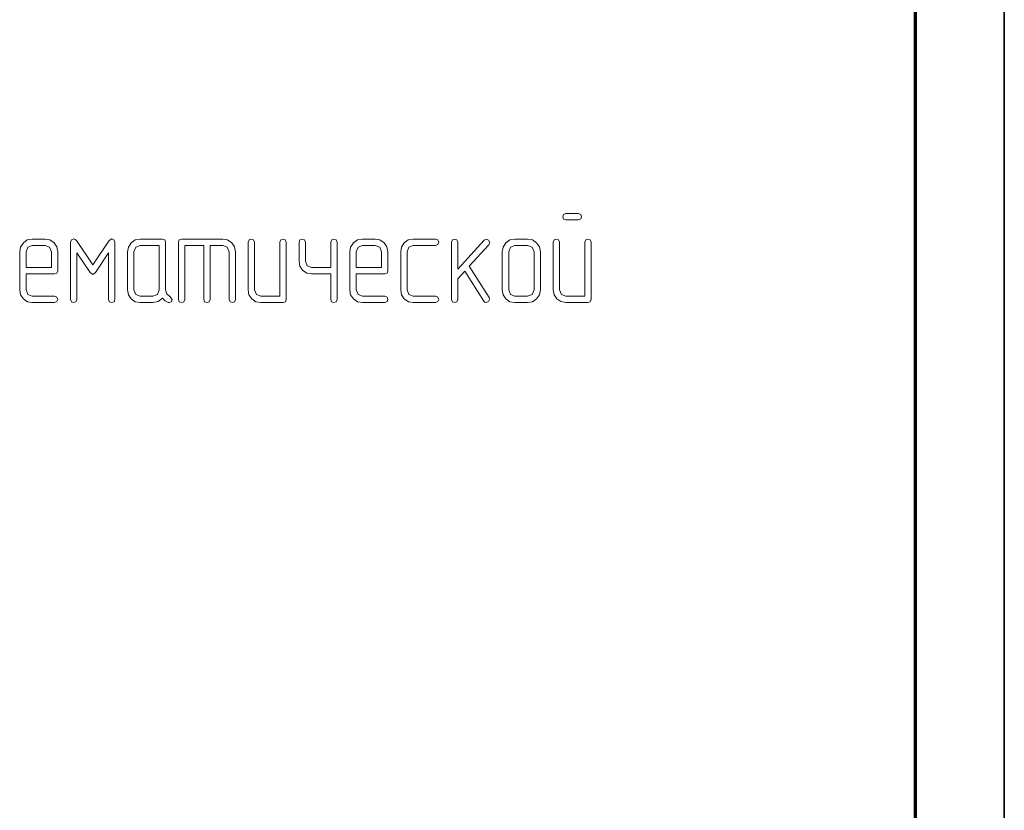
# Model space of a CAD drawing. Extents: x 0 to 420, y 0 to 297.
# Tile 13 of 18: x 365 to 420, y 61 to 106. Entities that reach past the tile are written whole.
import ezdxf

# ---------------------------------------------------------------- set-up
doc = ezdxf.new("R2010")
doc.units = 0

msp = doc.modelspace()

# ---------------------------------------------------------------- linework, layer by layer
at = {"color": 7, "lineweight": 35}
msp.add_line((420, 0), (420, 297), dxfattribs=at)
at = {"color": 7, "lineweight": 70}
msp.add_line((415, 5), (415, 292), dxfattribs=at)
at = {"color": 7, "lineweight": 13}
for points in [[(396.053, 94.247), (396.184, 94.306), (396.228, 94.423), (396.177, 94.547), (396.053, 94.605), (395.344, 94.605), (395.212, 94.547), (395.168, 94.423), (395.212, 94.298), (395.344, 94.247)], [(364.985, 91.213), (366.586, 91.213), (366.718, 91.257), (366.769, 91.389), (366.769, 92.463), (366.711, 92.734), (366.557, 92.968), (366.323, 93.121), (366.053, 93.173), (365.336, 93.173), (365.051, 93.121), (364.832, 92.961), (364.671, 92.727), (364.627, 92.463), (364.627, 90.322), (364.671, 90.037), (364.832, 89.81), (365.058, 89.649), (365.336, 89.605), (366.586, 89.605), (366.725, 89.664), (366.769, 89.781), (366.718, 89.912), (366.586, 89.963), (365.336, 89.963), (365.088, 90.066), (364.985, 90.322)], [(369.985, 89.781), (369.985, 92.997), (369.927, 93.129), (369.81, 93.18), (369.656, 93.099), (368.735, 91.718), (367.814, 93.099), (367.741, 93.158), (367.668, 93.18), (367.537, 93.121), (367.485, 92.997), (367.485, 89.781), (367.537, 89.649), (367.661, 89.605), (367.792, 89.649), (367.844, 89.781), (367.844, 92.405), (368.582, 91.287), (368.735, 91.184), (368.882, 91.287), (369.627, 92.405), (369.627, 89.781), (369.678, 89.649), (369.803, 89.605), (369.934, 89.649)], [(373.077, 89.949), (372.902, 90.095), (372.836, 90.322), (372.836, 92.997), (372.785, 93.129), (372.653, 93.173), (371.403, 93.173), (371.118, 93.121), (370.899, 92.961), (370.738, 92.727), (370.694, 92.463), (370.694, 90.322), (370.738, 90.037), (370.899, 89.81), (371.126, 89.649), (371.403, 89.605), (372.12, 89.605), (372.412, 89.664), (372.653, 89.846), (372.8, 89.708), (372.968, 89.605), (373.034, 89.598), (373.158, 89.649), (373.209, 89.781)], [(374.978, 92.814), (374.978, 89.781), (375.029, 89.649), (375.161, 89.605), (375.285, 89.649), (375.336, 89.781), (375.336, 92.814), (376.053, 92.814), (376.301, 92.712), (376.403, 92.463), (376.403, 89.781), (376.462, 89.649), (376.586, 89.605), (376.711, 89.649), (376.762, 89.781), (376.762, 92.463), (376.711, 92.734), (376.557, 92.968), (376.323, 93.121), (376.053, 93.173), (373.728, 93.173), (373.596, 93.129), (373.553, 92.997), (373.553, 89.781), (373.604, 89.649), (373.728, 89.605), (373.86, 89.649), (373.911, 89.781), (373.911, 92.814)], [(379.62, 89.781), (379.62, 92.997), (379.561, 93.129), (379.437, 93.173), (379.32, 93.121), (379.262, 92.997), (379.262, 89.963), (378.187, 89.963), (377.939, 90.066), (377.836, 90.322), (377.836, 92.997), (377.778, 93.129), (377.654, 93.173), (377.529, 93.121), (377.478, 92.997), (377.478, 90.322), (377.522, 90.037), (377.683, 89.81), (377.909, 89.649), (378.187, 89.605), (379.437, 89.605), (379.569, 89.649)], [(382.12, 91.572), (381.045, 91.572), (380.797, 91.674), (380.694, 91.923), (380.694, 92.997), (380.636, 93.129), (380.512, 93.173), (380.387, 93.121), (380.336, 92.997), (380.336, 91.923), (380.38, 91.645), (380.541, 91.418), (380.768, 91.257), (381.045, 91.213), (382.12, 91.213), (382.12, 89.781), (382.171, 89.649), (382.295, 89.605), (382.427, 89.649), (382.478, 89.781), (382.478, 92.997), (382.42, 93.129), (382.295, 93.173), (382.178, 93.121), (382.12, 92.997)], [(383.553, 91.213), (385.153, 91.213), (385.285, 91.257), (385.336, 91.389), (385.336, 92.463), (385.278, 92.734), (385.124, 92.968), (384.89, 93.121), (384.62, 93.173), (383.903, 93.173), (383.618, 93.121), (383.399, 92.961), (383.238, 92.727), (383.194, 92.463), (383.194, 90.322), (383.238, 90.037), (383.399, 89.81), (383.626, 89.649), (383.903, 89.605), (385.153, 89.605), (385.292, 89.664), (385.336, 89.781), (385.285, 89.912), (385.153, 89.963), (383.903, 89.963), (383.655, 90.066), (383.553, 90.322)], [(388.012, 89.605), (388.151, 89.664), (388.194, 89.781), (388.143, 89.912), (388.012, 89.963), (386.762, 89.963), (386.513, 90.066), (386.411, 90.322), (386.411, 92.463), (386.513, 92.712), (386.762, 92.814), (388.012, 92.814), (388.151, 92.873), (388.194, 92.997), (388.143, 93.121), (388.012, 93.173), (386.762, 93.173), (386.477, 93.121), (386.257, 92.961), (386.096, 92.727), (386.053, 92.463), (386.053, 90.322), (386.096, 90.037), (386.257, 89.81), (386.484, 89.649), (386.762, 89.605)], [(389.905, 91.652), (391.009, 92.858), (391.06, 92.982), (391.001, 93.107), (390.877, 93.165), (390.746, 93.107), (389.269, 91.477), (389.269, 92.997), (389.211, 93.129), (389.094, 93.173), (388.969, 93.121), (388.911, 92.997), (388.911, 89.781), (388.969, 89.649), (389.094, 89.605), (389.218, 89.649), (389.269, 89.781), (389.269, 90.943), (389.656, 91.374), (390.724, 89.686), (390.789, 89.62), (390.87, 89.605), (390.994, 89.656), (391.053, 89.781), (391.023, 89.883)], [(393.911, 90.322), (393.911, 92.463), (393.852, 92.734), (393.699, 92.968), (393.465, 93.121), (393.194, 93.173), (392.478, 93.173), (392.193, 93.121), (391.974, 92.961), (391.813, 92.727), (391.769, 92.463), (391.769, 90.322), (391.813, 90.037), (391.974, 89.81), (392.2, 89.649), (392.478, 89.605), (393.194, 89.605), (393.465, 89.649), (393.699, 89.81), (393.852, 90.037)], [(396.769, 89.781), (396.769, 92.997), (396.71, 93.129), (396.586, 93.173), (396.469, 93.121), (396.411, 92.997), (396.411, 89.963), (395.344, 89.963), (395.088, 90.066), (394.985, 90.322), (394.985, 92.997), (394.927, 93.129), (394.803, 93.173), (394.678, 93.121), (394.627, 92.997), (394.627, 90.322), (394.678, 90.044), (394.839, 89.817), (395.066, 89.656), (395.344, 89.605), (396.586, 89.605), (396.718, 89.649)], [(364.985, 91.572), (364.985, 92.463), (365.088, 92.712), (365.336, 92.814), (366.053, 92.814), (366.308, 92.712), (366.411, 92.463), (366.411, 91.572)], [(372.478, 90.322), (372.376, 90.066), (372.12, 89.963), (371.403, 89.963), (371.155, 90.066), (371.053, 90.322), (371.053, 92.463), (371.155, 92.712), (371.403, 92.814), (372.478, 92.814)], [(383.553, 91.572), (383.553, 92.463), (383.655, 92.712), (383.903, 92.814), (384.62, 92.814), (384.876, 92.712), (384.978, 92.463), (384.978, 91.572)], [(393.553, 90.322), (393.45, 90.066), (393.194, 89.963), (392.478, 89.963), (392.229, 90.066), (392.127, 90.322), (392.127, 92.463), (392.229, 92.712), (392.478, 92.814), (393.194, 92.814), (393.45, 92.712), (393.553, 92.463)]]:
    msp.add_lwpolyline(points, close=True, dxfattribs=at)

doc.saveas('drawing.dxf')
